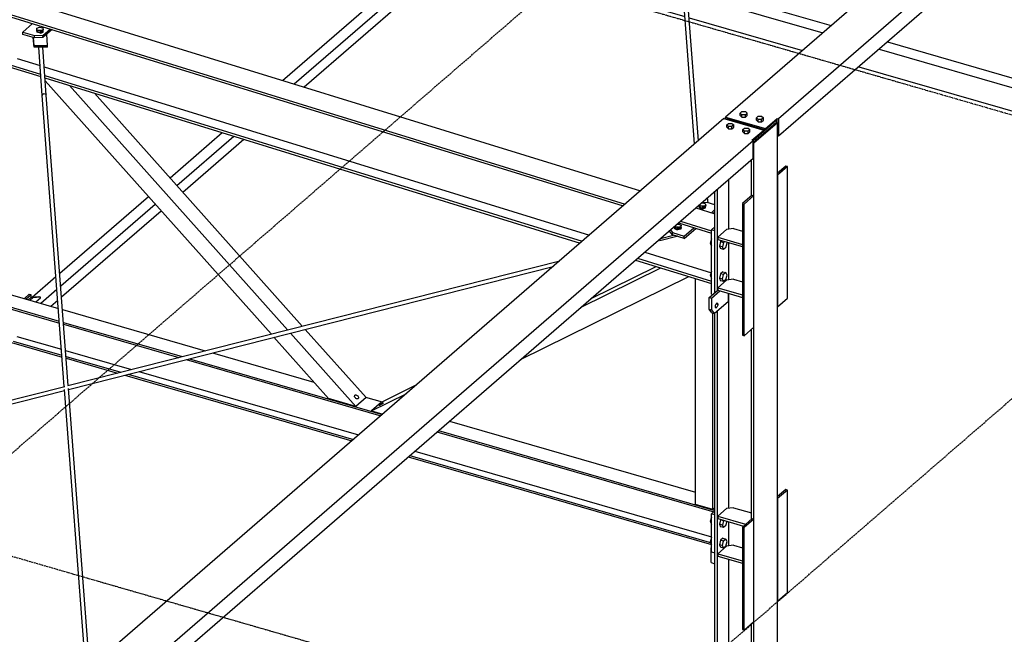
# Model space of a CAD drawing. Header units: millimetres. Extents: x -288865 to 11255, y 102926 to 380857.
# Tile 52 of 142: x -153778 to -151538, y 232884 to 234282. Entities that reach past the tile are written whole.
import ezdxf

# ---------------------------------------------------------------- set-up
doc = ezdxf.new("R2010")
doc.units = ezdxf.units.MM
doc.header["$MEASUREMENT"] = 0
doc.linetypes.add('DXK_LINE_DOT3', pattern=[5.9187, 2.979, -0.9799, 0.9799, -0.9799])
doc.layers.add('TS_INNE_OBIEKTY', color=7, linetype='Continuous')
doc.layers.add('TS_LINIE_WIDOCZNE', color=7, linetype='Continuous')

# ---------------------------------------------------------------- blocks, each defined once
blk = doc.blocks.new('Part-68308383-1354 - 1330')
at = {"layer": 'TS_LINIE_WIDOCZNE', "color": 1, "linetype": 'Continuous'}
for p, q in [((12607.6, 7714.6), (12608.6, 7715.5)), ((12607.6, 7681.3), (12607.6, 7714.6)), ((12607.6, 7714.6), (12608.6, 7714.4)), ((12607.6, 7681.3), (12616.6, 7678.7))]:
    blk.add_line(p, q, dxfattribs=at)
blk = doc.blocks.new('Part-68308383-1357 - 1330')
at = {"layer": 'TS_LINIE_WIDOCZNE', "color": 1, "linetype": 'Continuous'}
for p, q in [((12705.2, 8636.2), (12759, 8682.8)), ((12759, 8682.8), (12756.8, 8683.5)), ((12759, 5369.3), (12759, 8682.8)), ((12703.3, 8636.8), (12705.2, 8636.2)), ((12705.2, 5322.7), (12705.2, 8636.2)), ((12699.5, 8516), (12699.5, 8598)), ((12648.1, 8439.6), (12648.1, 8553.5)), ((12616.6, 8295.7), (12616.6, 8526.2)), ((12622.3, 8300.7), (12622.3, 8531.1)), ((12648.1, 8324.3), (12648.1, 8408.9)), ((12648.1, 7804.7), (12648.1, 8293.6)), ((12616.6, 5593.5), (12616.6, 8249.6)), ((12622.3, 5598.4), (12622.3, 8254.5)), ((12699.5, 7779.9), (12699.5, 8211.6)), ((12648.1, 7719.4), (12648.1, 7774)), ((12648.1, 5620.8), (12648.1, 7688.7)), ((12699.5, 7047.1), (12699.5, 7542.1))]:
    blk.add_line(p, q, dxfattribs=at)
blk = doc.blocks.new('Part-68308383-1738 - 1330')
at = {"layer": 'TS_LINIE_WIDOCZNE', "color": 1, "linetype": 'Continuous'}
for p, q in [((11144.3, 8083.9), (12263.6, 8368.1)), ((11146.1, 8075.1), (12248.5, 8355)), ((9801.7, 7743), (11137.8, 8082.2)), ((9806, 7734.8), (11137, 8072.8))]:
    blk.add_line(p, q, dxfattribs=at)
blk = doc.blocks.new('Part-68308383-1790 - 1330')
at = {"layer": 'TS_LINIE_WIDOCZNE', "color": 1, "linetype": 'Continuous'}
for p, q in [((10537.7, 8428.5), (11122.8, 8259.6)), ((10509.5, 8404.1), (11125.3, 8226.3)), ((10513.1, 8407.2), (11125, 8230.6)), ((11132.2, 8256.9), (11456.7, 8163.2)), ((11134.4, 8227.8), (11404.3, 8149.9)), ((11134.7, 8223.6), (11396.6, 8148)), ((11016.1, 8182.1), (11131.2, 8148.8)), ((11019.7, 8185.2), (11130.9, 8153.1)), ((11028.5, 8195.9), (11129.8, 8166.7)), ((11139.3, 8163.9), (11289.1, 8120.7)), ((11473.8, 8158.3), (11704.3, 8091.8)), ((11140.3, 8150.4), (11264.7, 8114.5)), ((11140.6, 8146.1), (11257, 8112.5)), ((11413.7, 8143), (11856.2, 8015.3)), ((11421.4, 8145), (11859.8, 8018.4)), ((11281.8, 8109.6), (11794.2, 7961.6)), ((11306.2, 8115.7), (11805.7, 7971.6)), ((11274.1, 8107.6), (11790.6, 7958.5)), ((11821.8, 8057.8), (11859.4, 8047)), ((12012.3, 8002.8), (12572, 7841.3)), ((11984.1, 7978.4), (12613.8, 7796.6)), ((11987.7, 7981.5), (12616.6, 7800)), ((11933.6, 7934.6), (12608.6, 7739.8)), ((11918.5, 7921.6), (12608.6, 7722.3)), ((11922.1, 7924.7), (12608.6, 7726.5))]:
    blk.add_line(p, q, dxfattribs=at)
blk = doc.blocks.new('Part-68308383-1399 - 1330')
at = {"layer": 'TS_LINIE_WIDOCZNE', "color": 1, "linetype": 'Continuous'}
for p, q in [((12603.4, 8284.3), (12622.9, 8301.2)), ((12608.7, 8282.8), (12628, 8299.4)), ((12647.2, 8276.1), (12647.2, 8293.9)), ((12603.4, 8257.7), (12603.4, 8284.3)), ((12603.4, 8284.3), (12608.7, 8282.8)), ((12608.7, 8282.8), (12608.7, 8256.1)), ((12614.5, 8247.8), (12647.2, 8276.1)), ((12617.6, 8264), (12617.7, 8265.6)), ((12617.7, 8265.6), (12618.1, 8267.2)), ((12618.1, 8267.2), (12618.7, 8268.7)), ((12618.7, 8268.7), (12619.4, 8270.1)), ((12619.3, 8269.7), (12623, 8268.7)), ((12619.4, 8270.1), (12620.3, 8271)), ((12620.3, 8271), (12621.1, 8271.5)), ((12621.1, 8271.5), (12621.9, 8271.5)), ((12621.9, 8271.5), (12622.5, 8271)), ((12622.5, 8271), (12622.8, 8270)), ((12622.8, 8267.1), (12622.5, 8265.5)), ((12622.8, 8270), (12623, 8268.7)), ((12623, 8268.7), (12622.8, 8267.1)), ((12609.2, 8249.3), (12603.4, 8257.7)), ((12603.4, 8257.7), (12608.7, 8256.1)), ((12608.7, 8256.1), (12614.5, 8247.8)), ((12609.2, 8249.3), (12614.5, 8247.8)), ((12617.7, 8262.7), (12617.6, 8264)), ((12618.1, 8261.7), (12617.7, 8262.7)), ((12617.8, 8262.4), (12620.3, 8261.7)), ((12618.7, 8261.2), (12618.1, 8261.7)), ((12619.4, 8261.2), (12618.7, 8261.2)), ((12620.3, 8261.7), (12619.4, 8261.2)), ((12621.1, 8262.6), (12620.3, 8261.7)), ((12621.9, 8263.9), (12621.1, 8262.6)), ((12622.5, 8265.5), (12621.9, 8263.9))]:
    blk.add_line(p, q, dxfattribs=at)
blk = doc.blocks.new('Bolt-68308383-2438 - 1330')
at = {"layer": 'TS_INNE_OBIEKTY', "color": 1, "linetype": 'Continuous'}
for p, q in [((12608.5, 8417.7), (12605.9, 8407.4)), ((12605.9, 8407.4), (12608.6, 8406.6)), ((12605.9, 8407.4), (12608.5, 8401.7)), ((12608.5, 8417.7), (12608.6, 8417.7)), ((12608.6, 8417.7), (12608.5, 8417.7)), ((12608.5, 8401.7), (12608.6, 8401.7)), ((12629.2, 8411.7), (12626.5, 8401.4)), ((12633.6, 8399.4), (12626.5, 8401.4)), ((12626.5, 8401.4), (12629.2, 8395.7)), ((12631.5, 8413.7), (12629.2, 8411.7)), ((12629.2, 8411.7), (12636.2, 8409.7)), ((12636.2, 8409.7), (12633.6, 8399.4)), ((12638.5, 8411.6), (12636.2, 8409.7)), ((12641.6, 8398.3), (12644.2, 8408.6)), ((12644.2, 8408.6), (12643.5, 8410.2)), ((12636.2, 8393.7), (12629.2, 8395.7)), ((12636.2, 8393.7), (12633.6, 8399.4)), ((12641.6, 8398.3), (12636.2, 8393.7)), ((12608.5, 8344.4), (12605.9, 8334.1)), ((12605.9, 8334.1), (12608.6, 8333.3)), ((12605.9, 8334.1), (12608.5, 8328.4)), ((12608.6, 8344.5), (12608.5, 8344.4)), ((12608.5, 8344.4), (12608.6, 8344.4)), ((12629.2, 8338.4), (12626.5, 8328.1)), ((12634.5, 8343), (12629.2, 8338.4)), ((12636.2, 8336.4), (12629.2, 8338.4)), ((12633.6, 8326.1), (12636.2, 8336.4)), ((12634.5, 8343), (12641.6, 8341)), ((12641.6, 8341), (12636.2, 8336.4)), ((12644.2, 8335.3), (12641.6, 8341)), ((12641.6, 8325), (12644.2, 8335.3)), ((12608.5, 8328.4), (12608.6, 8328.4)), ((12633.6, 8326.1), (12626.5, 8328.1)), ((12626.5, 8328.1), (12629.2, 8322.4)), ((12636.2, 8320.4), (12629.2, 8322.4)), ((12636.2, 8320.4), (12633.6, 8326.1)), ((12641.6, 8325), (12636.2, 8320.4))]:
    blk.add_line(p, q, dxfattribs=at)
blk = doc.blocks.new('Part-68308383-1537 - 1330')
at = {"layer": 'TS_LINIE_WIDOCZNE', "color": 1, "linetype": 'Continuous'}
for p, q in [((12511, 8432.5), (12511, 8432.4)), ((12511, 8432.4), (12511.1, 8432.3))]:
    blk.add_line(p, q, dxfattribs=at)
blk = doc.blocks.new('Part-68308383-1492 - 1330')
at = {"layer": 'TS_LINIE_WIDOCZNE', "color": 1, "linetype": 'Continuous'}
for p, q in [((12647, 8688.5), (12648.6, 8689.9)), ((12703.3, 8641.1), (12756.8, 8687.5)), ((12703.3, 8637.1), (12756.8, 8683.5)), ((12756.8, 8687.5), (12756.4, 8687.6)), ((12756.8, 8683.5), (12756.8, 8687.5))]:
    blk.add_line(p, q, dxfattribs=at)
blk = doc.blocks.new('Part-68308383-1503 - 1330')
at = {"layer": 'TS_LINIE_WIDOCZNE', "color": 1, "linetype": 'Continuous'}
for p, q in [((12777.4, 7847.3), (12759, 7831.4)), ((12781.4, 7846.1), (12759, 7826.8)), ((12781.4, 7846.1), (12777.4, 7847.3)), ((12781.4, 7613), (12781.4, 7846.1)), ((12759, 7826.8), (12759, 7593.6)), ((12759, 7593.6), (12781.4, 7613))]:
    blk.add_line(p, q, dxfattribs=at)
blk = doc.blocks.new('Part-68308383-1504 - 1330')
at = {"layer": 'TS_LINIE_WIDOCZNE', "color": 1, "linetype": 'Continuous'}
for p, q in [((12777.4, 8583.4), (12759, 8567.5)), ((12781.4, 8582.3), (12759, 8562.9)), ((12781.4, 8582.3), (12777.4, 8583.4)), ((12781.4, 8282.5), (12781.4, 8582.3)), ((12759, 8562.9), (12759, 8263.2)), ((12759, 8263.2), (12781.4, 8282.5))]:
    blk.add_line(p, q, dxfattribs=at)
blk = doc.blocks.new('Part-68308383-1508 - 1330')
at = {"layer": 'TS_LINIE_WIDOCZNE', "color": 1, "linetype": 'Continuous'}
for p, q in [((12701.2, 7781.3), (12678.9, 7762)), ((12705.2, 7780.2), (12682.9, 7760.9)), ((12701.2, 7781.3), (12705.2, 7780.2)), ((12705.2, 7547), (12705.2, 7780.2)), ((12678.9, 7762), (12678.9, 7528.9)), ((12678.9, 7762), (12682.9, 7760.9)), ((12682.9, 7527.7), (12682.9, 7760.9)), ((12678.9, 7528.9), (12682.9, 7527.7)), ((12682.9, 7527.7), (12705.2, 7547))]:
    blk.add_line(p, q, dxfattribs=at)
blk = doc.blocks.new('Part-68308383-1509 - 1330')
at = {"layer": 'TS_LINIE_WIDOCZNE', "color": 1, "linetype": 'Continuous'}
for p, q in [((12701.2, 8517.5), (12678.9, 8498.1)), ((12705.2, 8516.3), (12682.9, 8497)), ((12701.2, 8517.5), (12705.2, 8516.3)), ((12705.2, 8216.5), (12705.2, 8516.3)), ((12678.9, 8498.1), (12678.9, 8198.4)), ((12678.9, 8498.1), (12682.9, 8497)), ((12682.9, 8197.2), (12682.9, 8497)), ((12678.9, 8198.4), (12682.9, 8197.2)), ((12682.9, 8197.2), (12705.2, 8216.5))]:
    blk.add_line(p, q, dxfattribs=at)
blk = doc.blocks.new('Part-68308383-1538 - 1330')
at = {"layer": 'TS_LINIE_WIDOCZNE', "color": 1, "linetype": 'Continuous'}
for p, q in [((11085.8, 8744.3), (11078.2, 8853.7)), ((11095, 8744.7), (11087.5, 8853.7)), ((11087.1, 8747.1), (11085.8, 8744.3)), ((11085.8, 8744.3), (11085.8, 8744.1))]:
    blk.add_line(p, q, dxfattribs=at)
blk = doc.blocks.new('Part-68308383-2323 - 1330')
at = {"layer": 'TS_LINIE_WIDOCZNE', "color": 1, "linetype": 'Continuous'}
for p, q in [((15486.9, 11159.6), (12640.8, 8694.8)), ((14087.9, 9840.3), (12761, 8691.2)), ((14087.9, 9800.3), (12761, 8651.2)), ((12640.8, 8690.3), (12640.8, 8694.8)), ((12640.8, 8694.8), (12731.4, 8668.6)), ((12643.4, 8689.6), (12643.4, 8691.3)), ((12643.4, 8691.3), (12731.4, 8666)), ((12731.4, 8668.6), (12758.3, 8691.9)), ((12758.3, 8683.1), (12758.3, 8691.9)), ((12758.3, 8691.9), (12761, 8691.2)), ((12761, 8691.2), (12761, 8651.2)), ((12731.4, 8666), (12758.3, 8689.3)), ((12731.4, 8666), (12731.4, 8668.6)), ((12761, 8651.2), (12759, 8651.8))]:
    blk.add_line(p, q, dxfattribs=at)
blk = doc.blocks.new('Part-68308383-1724 - 1330')
at = {"layer": 'TS_LINIE_WIDOCZNE', "color": 1, "linetype": 'Continuous'}
for p, q in [((12472.3, 9945.8), (12472.4, 9945.9)), ((12472.4, 9945.9), (12475.6, 9947.2)), ((12475.6, 9947.2), (12478.9, 9946.1)), ((12478.9, 9946.1), (12480.3, 9943.3)), ((12521.2, 9280.3), (12471.1, 9942.9)), ((12530.3, 9282.6), (12480.3, 9943.3)), ((12578.8, 8641.1), (12530.8, 9275.5)), ((12570.1, 8633.6), (12521.7, 9273))]:
    blk.add_line(p, q, dxfattribs=at)
blk = doc.blocks.new('Part-68308383-1737 - 1330')
at = {"layer": 'TS_LINIE_WIDOCZNE', "color": 1, "linetype": 'Continuous'}
for p, q in [((11085.8, 8744.3), (11087.1, 8747.1)), ((11136.3, 8081.9), (11085.8, 8744.3)), ((11087.1, 8747.1), (11090.4, 8748.4)), ((11090.4, 8748.4), (11093.7, 8747.3)), ((11093.7, 8747.3), (11095.1, 8744.6)), ((11145.4, 8084.2), (11095.1, 8744.6)), ((11185.6, 7434.6), (11136.8, 8074.7)), ((11194.3, 7442.1), (11145.9, 8077.2))]:
    blk.add_line(p, q, dxfattribs=at)
blk = doc.blocks.new('Bolt-68308383-2423 - 1330')
at = {"layer": 'TS_INNE_OBIEKTY', "color": 1, "linetype": 'Continuous'}
for p, q in [((11073.5, 8891.7), (11073.6, 8897)), ((11073.6, 8897), (11080, 8899.3)), ((11074.6, 8892.9), (11073.6, 8897)), ((11074.5, 8887.7), (11074.6, 8892.9)), ((11081.9, 8891.2), (11074.6, 8892.9)), ((11080, 8899.3), (11087.4, 8897.6)), ((11088.3, 8893.6), (11081.9, 8891.2)), ((11087.4, 8897.6), (11088.3, 8893.6)), ((11088.2, 8888.3), (11088.3, 8893.6)), ((11074.5, 8887.7), (11073.5, 8891.7)), ((11081.8, 8886), (11074.5, 8887.7)), ((11081.8, 8886), (11081.9, 8891.2)), ((11081.8, 8886), (11088.2, 8888.3))]:
    blk.add_line(p, q, dxfattribs=at)
blk = doc.blocks.new('Part-68308383-2101 - 1330')
at = {"layer": 'TS_LINIE_WIDOCZNE', "color": 1, "linetype": 'Continuous'}
for p, q in [((11054.4, 8279.4), (11060.7, 8284.8)), ((11064.7, 8283.7), (11058.4, 8278.2)), ((11060.7, 8284.8), (11078.1, 8286.5)), ((11060.7, 8284.8), (11064.7, 8283.7)), ((11082, 8285.4), (11064.7, 8283.7)), ((11078.1, 8286.5), (11082, 8285.4)), ((11082, 8283.7), (11082, 8285.4))]:
    blk.add_line(p, q, dxfattribs=at)
blk = doc.blocks.new('Part-68308383-2230 - 1330')
at = {"layer": 'TS_LINIE_WIDOCZNE', "color": 1, "linetype": 'Continuous'}
for p, q in [((12572, 7813.7), (12572, 8327.4)), ((12612, 7802.2), (12612, 8248.5)), ((12612, 7802.2), (12572, 7813.7)), ((12616.6, 7806.2), (12612, 7802.2))]:
    blk.add_line(p, q, dxfattribs=at)
blk = doc.blocks.new('Part-68308383-2214 - 1330')
at = {"layer": 'TS_LINIE_WIDOCZNE', "color": 1, "linetype": 'Continuous'}
for p, q in [((12608.6, 8438.3), (12616.6, 8445.2)), ((12608.6, 8291.7), (12608.6, 8438.3)), ((12616.6, 8436), (12608.6, 8438.3)), ((12616.6, 8295.7), (12616.6, 8436)), ((12608.6, 8291.7), (12611.1, 8291))]:
    blk.add_line(p, q, dxfattribs=at)
blk = doc.blocks.new('Part-68308383-1857 - 1330')
at = {"layer": 'TS_LINIE_WIDOCZNE', "color": 1, "linetype": 'Continuous'}
for p, q in [((12490.9, 8414.4), (12529.6, 8424.1)), ((12492.6, 8418.8), (12522.5, 8426.3)), ((12490.9, 8414.4), (12489.4, 8416)), ((12491, 8417.4), (12490.9, 8414.4))]:
    blk.add_line(p, q, dxfattribs=at)
blk = doc.blocks.new('Part-68308383-1859 - 1330')
at = {"layer": 'TS_LINIE_WIDOCZNE', "color": 1, "linetype": 'Continuous'}
blk.add_line((12600.9, 8499.9), (12599.9, 8511.7), dxfattribs=at)
blk = doc.blocks.new('Part-68308383-1862 - 1330')
at = {"layer": 'TS_LINIE_WIDOCZNE', "color": 1, "linetype": 'Continuous'}
for p, q in [((12528.3, 8444.4), (12529.7, 8444.8)), ((12529.7, 8444.8), (12531.3, 8445)), ((12531.3, 8445), (12533, 8445)), ((12533, 8445), (12534.6, 8444.6)), ((12520, 8427.1), (12512.6, 8436.1)), ((12515.2, 8438.3), (12520.1, 8432.4)), ((12520, 8427.1), (12520.1, 8432.4)), ((12546.7, 8418.9), (12520, 8427.1)), ((12520.1, 8432.4), (12546.8, 8424.2)), ((12526.5, 8442.1), (12526.6, 8443)), ((12527, 8441.3), (12526.5, 8442.1)), ((12526.6, 8443), (12527.2, 8443.8)), ((12527.9, 8440.5), (12527, 8441.3)), ((12527.2, 8443.8), (12528.3, 8444.4)), ((12527.2, 8441.1), (12527.2, 8443.8)), ((12529.2, 8440), (12527.9, 8440.5)), ((12530.8, 8439.7), (12529.2, 8440)), ((12531.2, 8439.7), (12530.6, 8439.7)), ((12532.4, 8439.6), (12530.8, 8439.7)), ((12532.9, 8439.7), (12531.2, 8439.7)), ((12534.1, 8439.8), (12532.4, 8439.6)), ((12533, 8439.7), (12532.9, 8439.7)), ((12535.5, 8440.2), (12534.1, 8439.8)), ((12534.5, 8439.9), (12534.6, 8444.6)), ((12534.6, 8444.6), (12535.9, 8444.1)), ((12536.5, 8440.9), (12535.5, 8440.2)), ((12535.9, 8444.1), (12536.8, 8443.4)), ((12537.1, 8441.7), (12536.5, 8440.9)), ((12536.8, 8443.4), (12537.2, 8442.5)), ((12537.2, 8442.5), (12537.1, 8441.7)), ((12546.7, 8418.9), (12573.1, 8441.7)), ((12546.7, 8418.9), (12546.8, 8424.2)), ((12546.8, 8424.2), (12568.6, 8443.1))]:
    blk.add_line(p, q, dxfattribs=at)
blk = doc.blocks.new('Part-68308383-1864 - 1330')
at = {"layer": 'TS_LINIE_WIDOCZNE', "color": 1, "linetype": 'Continuous'}
for p, q in [((12582.2, 8490.3), (12582.3, 8491.2)), ((12582.6, 8489.5), (12582.2, 8490.3)), ((12582.3, 8491.2), (12582.9, 8492)), ((12582.8, 8489.3), (12582.9, 8492)), ((12582.9, 8492), (12583.9, 8492.6)), ((12583.9, 8492.6), (12585.3, 8493)), ((12585.3, 8493), (12587, 8493.2)), ((12599, 8500.5), (12586.3, 8500)), ((12587, 8493.2), (12588.7, 8493.2)), ((12588.7, 8493.2), (12590.2, 8492.8)), ((12590.1, 8488.1), (12590.2, 8492.8)), ((12590.2, 8492.8), (12591.5, 8492.3)), ((12591.5, 8492.3), (12592.5, 8491.6)), ((12592.8, 8489.9), (12592.2, 8489.1)), ((12592.5, 8491.6), (12592.9, 8490.7)), ((12592.9, 8490.7), (12592.8, 8489.9)), ((12616.6, 8495.1), (12599, 8500.5)), ((12583.5, 8488.7), (12582.6, 8489.5)), ((12584.8, 8488.2), (12583.5, 8488.7)), ((12586.4, 8487.8), (12584.8, 8488.2)), ((12586.9, 8487.9), (12586.3, 8487.9)), ((12588.1, 8487.8), (12586.4, 8487.8)), ((12588.5, 8487.9), (12586.9, 8487.9)), ((12589.7, 8488), (12588.1, 8487.8)), ((12588.7, 8487.8), (12588.5, 8487.9)), ((12591.1, 8488.4), (12589.7, 8488)), ((12592.2, 8489.1), (12591.1, 8488.4)), ((12608.3, 8477.3), (12616.6, 8484.5)), ((12612.7, 8475.9), (12616.6, 8479.3))]:
    blk.add_line(p, q, dxfattribs=at)
blk = doc.blocks.new('Part-68308383-1865 - 1330')
at = {"layer": 'TS_LINIE_WIDOCZNE', "color": 1, "linetype": 'Continuous'}
for p, q in [((11067.6, 8853.6), (11065.8, 8875.8)), ((11067.7, 8857.6), (11066.2, 8875.7)), ((11098.4, 8857.8), (11096.3, 8883.2)), ((11067.6, 8853.6), (11067.7, 8857.6)), ((11098.4, 8853.8), (11067.6, 8853.6)), ((11067.7, 8857.6), (11098.4, 8857.8)), ((11098.4, 8853.8), (11098.4, 8857.8))]:
    blk.add_line(p, q, dxfattribs=at)
blk = doc.blocks.new('Part-68308383-1866 - 1330')
at = {"layer": 'TS_LINIE_WIDOCZNE', "color": 1, "linetype": 'Continuous'}
for p, q in [((11042.2, 8888.4), (11064.2, 8907.5)), ((11078.1, 8892.7), (11079.8, 8892.9)), ((11079.8, 8892.9), (11081.5, 8892.8)), ((11081.5, 8892.8), (11083, 8892.5)), ((11108.6, 8893.8), (11087.8, 8875.8)), ((11087.9, 8881.1), (11104.1, 8895.2)), ((11042.1, 8883.1), (11042.2, 8888.4)), ((11068.7, 8874.9), (11042.1, 8883.1)), ((11042.2, 8888.4), (11068.8, 8880.2)), ((11068.7, 8874.9), (11068.8, 8880.2)), ((11087.8, 8875.8), (11068.7, 8874.9)), ((11068.8, 8880.2), (11087.9, 8881.1)), ((11075, 8889.9), (11075.1, 8890.7)), ((11075.4, 8889.1), (11075, 8889.9)), ((11075.1, 8890.7), (11075.7, 8891.5)), ((11076.3, 8888.3), (11075.4, 8889.1)), ((11075.6, 8888.9), (11075.7, 8891.5)), ((11075.7, 8891.5), (11076.7, 8892.2)), ((11077.6, 8887.8), (11076.3, 8888.3)), ((11076.7, 8892.2), (11078.1, 8892.7)), ((11079.2, 8887.4), (11077.6, 8887.8)), ((11080.9, 8887.4), (11079.2, 8887.4)), ((11082.5, 8887.6), (11080.9, 8887.4)), ((11084, 8888), (11082.5, 8887.6)), ((11082.9, 8887.7), (11083, 8892.5)), ((11083, 8892.5), (11084.4, 8891.9)), ((11085, 8888.7), (11084, 8888)), ((11084.4, 8891.9), (11085.3, 8891.2)), ((11085.6, 8889.5), (11085, 8888.7)), ((11085.3, 8891.2), (11085.7, 8890.3)), ((11085.7, 8890.3), (11085.6, 8889.5)), ((11087.8, 8875.8), (11087.9, 8881.1))]:
    blk.add_line(p, q, dxfattribs=at)
blk = doc.blocks.new('Part-68308383-2103 - 1330')
at = {"layer": 'TS_LINIE_WIDOCZNE', "color": 1, "linetype": 'Continuous'}
for p, q in [((11045.4, 8282), (11056.7, 8291.8)), ((11060.7, 8290.7), (11049.4, 8280.8)), ((11056.7, 8291.8), (11060.7, 8290.7)), ((11060.7, 8284.8), (11060.7, 8290.7))]:
    blk.add_line(p, q, dxfattribs=at)
blk = doc.blocks.new('Part-68308383-2215 - 1330')
at = {"layer": 'TS_LINIE_WIDOCZNE', "color": 1, "linetype": 'Continuous'}
for p, q in [((12608.6, 7792.1), (12616.6, 7799)), ((12608.6, 7705.5), (12608.6, 7792.1)), ((12616.6, 7789.8), (12608.6, 7792.1)), ((12616.6, 7703.2), (12616.6, 7789.8)), ((12608.6, 7705.5), (12616.6, 7703.2))]:
    blk.add_line(p, q, dxfattribs=at)
blk = doc.blocks.new('Part-68308383-2227 - 1330')
at = {"layer": 'TS_LINIE_WIDOCZNE', "color": 1, "linetype": 'Continuous'}
for p, q in [((11606.6, 8201.3), (11092.7, 8777.4)), ((11644.4, 8210.9), (11148.5, 8766.8)), ((11677.7, 8219.4), (11205, 8749.4)), ((11799.8, 8036.7), (11651.1, 8203.3)), ((11822.9, 8056.6), (11684.5, 8211.8)), ((11737.3, 8054.7), (11613.3, 8193.7)), ((11799.8, 8036.7), (11737.3, 8054.7)), ((11822.9, 8056.6), (11799.8, 8036.7))]:
    blk.add_line(p, q, dxfattribs=at)
blk = doc.blocks.new('Part-68308383-3068 - 1330')
at = {"layer": 'TS_LINIE_WIDOCZNE', "color": 1, "linetype": 'Continuous'}
for p, q in [((12643, 7804), (12622.9, 7786.6)), ((12658.8, 7806.1), (12643, 7804)), ((12658.8, 7806.1), (12699.5, 7794.4)), ((12622.9, 7786.6), (12686.2, 7768.3)), ((12622.9, 7786.6), (12622.9, 7781.3)), ((12622.9, 7781.3), (12681.6, 7764.3))]:
    blk.add_line(p, q, dxfattribs=at)
blk = doc.blocks.new('Part-68308383-2208 - 1330')
at = {"layer": 'TS_LINIE_WIDOCZNE', "color": 1, "linetype": 'Continuous'}
for p, q in [((9505.8, 9435), (12447.1, 8527.1)), ((10949.1, 8948.3), (12412.1, 8496.7)), ((10970.9, 8936.3), (12407.6, 8492.8)), ((11028.9, 8828.5), (11081.1, 8812.3)), ((11011.1, 8809.3), (11082.8, 8787.1)), ((11015.4, 8813.3), (11082.5, 8792.6)), ((11090.5, 8809.4), (12331, 8426.5)), ((11091.9, 8789.7), (12314.6, 8412.3)), ((11092.3, 8784.2), (12310, 8408.3)), ((12572.8, 8488.3), (12616.6, 8474.7)), ((12533.3, 8454), (12608.6, 8430.8)), ((12537.8, 8457.9), (12608.6, 8436.1)), ((12456.7, 8387.7), (12608.6, 8340.8)), ((12435.7, 8369.5), (12608.6, 8316.2)), ((12440.3, 8373.5), (12608.6, 8321.5))]:
    blk.add_line(p, q, dxfattribs=at)
blk = doc.blocks.new('Part-68308383-2226 - 1330')
at = {"layer": 'TS_LINIE_WIDOCZNE', "color": 1, "linetype": 'Continuous'}
for p, q in [((12310.6, 8261.2), (12493.7, 8351.6)), ((12333.7, 8281.2), (12483, 8354.9)), ((12174.3, 8143.1), (12557, 8332.1)), ((11835.2, 8026.4), (11913.9, 8065.3)), ((11858.3, 8046.4), (11937, 8085.3)), ((11858.3, 8046.4), (11835.2, 8026.4)), ((11835.2, 8026.4), (11860.6, 8019.1))]:
    blk.add_line(p, q, dxfattribs=at)
blk = doc.blocks.new('Part-68308383-2328 - 1330')
at = {"layer": 'TS_LINIE_WIDOCZNE', "color": 1, "linetype": 'Continuous'}
for p, q in [((12636.9, 8691.4), (9525.4, 5996.8)), ((12636.9, 8691.4), (12727.5, 8665.3)), ((12700.6, 8642), (12727.5, 8665.3)), ((12702.9, 8641.3), (12727.5, 8662.6)), ((12727.5, 8665.3), (12727.5, 8662.6)), ((11376.4, 7492.1), (12703.3, 8641.2)), ((12703.3, 8641.2), (12700.6, 8642)), ((12703.3, 8601.2), (12703.3, 8641.2)), ((11376.4, 7452.1), (12703.3, 8601.2))]:
    blk.add_line(p, q, dxfattribs=at)
blk = doc.blocks.new('Part-68308383-2336 - 1330')
at = {"layer": 'TS_LINIE_WIDOCZNE', "color": 1, "linetype": 'Continuous'}
for p, q in [((12084.8, 9169.8), (12376.6, 9422.5)), ((12135, 9182.5), (12403.2, 9414.8)), ((12391.9, 9418.1), (12376.5, 9404.7)), ((12376.6, 9422.5), (12380.9, 9421.2)), ((12403.2, 9414.8), (12391.9, 9418.1)), ((12403.2, 9388.1), (12403.2, 9414.8)), ((12178.5, 9193.5), (12403.2, 9388.1)), ((12376.5, 9404.7), (12372.5, 9405.9)), ((11659, 8770.3), (12119.9, 9169.4)), ((11681.7, 8763.3), (12163.4, 9180.4)), ((11632.9, 8778.4), (12069.7, 9156.7)), ((11376.9, 8556.7), (11495.8, 8659.7)), ((11392.4, 8539.3), (11521.9, 8651.6)), ((11405.8, 8524.3), (11544.6, 8644.6)), ((11125.9, 8339.4), (11327.6, 8514.1)), ((11128.1, 8310.5), (11343.1, 8496.7)), ((11130, 8285.5), (11356.5, 8481.7)), ((11063.2, 8285.1), (11117.3, 8331.9)), ((11082.7, 8271.2), (11119.5, 8303)), ((11071.4, 8274.5), (11082, 8283.7)), ((11105.8, 8264.5), (11121.4, 8278))]:
    blk.add_line(p, q, dxfattribs=at)
blk = doc.blocks.new('Bolt-68308383-2419 - 1330')
at = {"layer": 'TS_INNE_OBIEKTY', "color": 1, "linetype": 'Continuous'}
for p, q in [((12524.9, 8440.7), (12525, 8446)), ((12525, 8446), (12525.2, 8447)), ((12531.4, 8443.4), (12525, 8446)), ((12529.5, 8450.7), (12533.3, 8451.5)), ((12538.7, 8444.9), (12531.4, 8443.4)), ((12533.3, 8451.5), (12539.7, 8448.9)), ((12538.6, 8439.7), (12538.7, 8444.9)), ((12539.7, 8448.9), (12538.7, 8444.9)), ((12539.6, 8443.7), (12539.7, 8448.9)), ((12524.9, 8440.7), (12531.2, 8438.2)), ((12531, 8423.7), (12530.5, 8423.9)), ((12531, 8423.7), (12531, 8423.7)), ((12531, 8423.7), (12531, 8423.7)), ((12531.2, 8438.2), (12531.4, 8443.4)), ((12538.6, 8439.7), (12531.2, 8438.2)), ((12539.6, 8443.7), (12538.6, 8439.7))]:
    blk.add_line(p, q, dxfattribs=at)
blk = doc.blocks.new('Bolt-68308383-2421 - 1330')
at = {"layer": 'TS_INNE_OBIEKTY', "color": 1, "linetype": 'Continuous'}
for p, q in [((12580.6, 8492.1), (12580.7, 8495.1)), ((12580.6, 8492.1), (12581.6, 8488)), ((12581.7, 8493.3), (12581.2, 8495.5)), ((12581.6, 8488), (12581.7, 8493.3)), ((12589, 8491.6), (12581.7, 8493.3)), ((12585.2, 8499), (12587.1, 8499.7)), ((12587.1, 8499.7), (12594.5, 8498)), ((12588.9, 8486.3), (12589, 8491.6)), ((12595.4, 8493.9), (12589, 8491.6)), ((12594.5, 8498), (12595.4, 8493.9)), ((12595.3, 8488.7), (12595.4, 8493.9)), ((12581.6, 8488), (12588.9, 8486.3)), ((12588.9, 8486.3), (12595.3, 8488.7))]:
    blk.add_line(p, q, dxfattribs=at)
blk = doc.blocks.new('Bolt-68308383-2439 - 1330')
at = {"layer": 'TS_INNE_OBIEKTY', "color": 1, "linetype": 'Continuous'}
for p, q in [((12608.5, 7784.8), (12605.9, 7774.5)), ((12605.9, 7774.5), (12608.6, 7773.7)), ((12605.9, 7774.5), (12608.5, 7768.8)), ((12608.6, 7784.9), (12608.5, 7784.8)), ((12608.5, 7784.8), (12608.6, 7784.8)), ((12629.2, 7778.8), (12626.5, 7768.5)), ((12629.8, 7779.3), (12629.2, 7778.8)), ((12629.2, 7778.8), (12636.2, 7776.8)), ((12636.2, 7776.8), (12633.6, 7766.5)), ((12636.8, 7777.3), (12636.2, 7776.8)), ((12641.6, 7765.4), (12644.1, 7775.2)), ((12608.5, 7768.8), (12608.6, 7768.8)), ((12633.6, 7766.5), (12626.5, 7768.5)), ((12626.5, 7768.5), (12629.2, 7762.8)), ((12636.2, 7760.8), (12629.2, 7762.8)), ((12636.2, 7760.8), (12633.6, 7766.5)), ((12641.6, 7765.4), (12636.2, 7760.8)), ((12608.5, 7738.2), (12605.9, 7727.9)), ((12608.5, 7738.2), (12608.6, 7738.1)), ((12608.6, 7738.2), (12608.5, 7738.2)), ((12629.2, 7732.2), (12626.5, 7721.9)), ((12634.5, 7736.8), (12629.2, 7732.2)), ((12636.2, 7730.2), (12629.2, 7732.2)), ((12633.6, 7719.9), (12636.2, 7730.2)), ((12634.5, 7736.8), (12641.6, 7734.8)), ((12641.6, 7734.8), (12636.2, 7730.2)), ((12644.2, 7729.1), (12641.6, 7734.8)), ((12641.6, 7718.8), (12644.2, 7729.1)), ((12605.9, 7727.9), (12608.6, 7727.1)), ((12605.9, 7727.9), (12608.5, 7722.2)), ((12608.5, 7722.2), (12608.6, 7722.1)), ((12633.6, 7719.9), (12626.5, 7721.9)), ((12626.5, 7721.9), (12629.2, 7716.2)), ((12636.2, 7714.2), (12629.2, 7716.2)), ((12636.2, 7714.2), (12633.6, 7719.9)), ((12641.6, 7718.8), (12636.2, 7714.2))]:
    blk.add_line(p, q, dxfattribs=at)
blk = doc.blocks.new('Bolt-68308383-2458 - 1330')
at = {"layer": 'TS_INNE_OBIEKTY', "color": 1, "linetype": 'Continuous'}
for p, q in [((12617.7, 8265.3), (12618.1, 8266.9)), ((12618.1, 8266.9), (12618.7, 8268.5)), ((12618.7, 8268.5), (12619.4, 8269.8)), ((12619.4, 8269.8), (12620.2, 8270.8)), ((12620.2, 8270.8), (12621.1, 8271.3)), ((12621.8, 8271.3), (12621.1, 8271.5)), ((12621.1, 8271.5), (12621.8, 8271.3)), ((12621.1, 8271.3), (12621.8, 8271.3)), ((12621.1, 8271.3), (12621.8, 8271.3)), ((12621.8, 8271.3), (12622.4, 8270.8)), ((12622.4, 8270.8), (12622.8, 8269.9)), ((12622.8, 8267), (12622.5, 8265.4)), ((12622.8, 8269.9), (12623, 8268.5)), ((12623, 8268.5), (12622.8, 8267)), ((12617.6, 8263.7), (12617.7, 8265.3)), ((12617.7, 8262.4), (12617.6, 8263.7)), ((12618.1, 8261.5), (12617.7, 8262.4)), ((12618.7, 8261), (12618.1, 8261.5)), ((12619.5, 8261), (12618.7, 8261)), ((12618.7, 8261), (12619.5, 8261)), ((12620.3, 8261.5), (12619.5, 8261)), ((12621.1, 8262.5), (12620.3, 8261.5)), ((12621.9, 8263.8), (12621.1, 8262.5)), ((12622.5, 8265.4), (12621.9, 8263.8))]:
    blk.add_line(p, q, dxfattribs=at)
blk = doc.blocks.new('Bolt-68308383-2637 - 1330')
at = {"layer": 'TS_INNE_OBIEKTY', "color": 1, "linetype": 'Continuous'}
for p, q in [((12643.2, 8677), (12647.2, 8680.5)), ((12643.2, 8671.8), (12643.2, 8677)), ((12647.2, 8673.6), (12643.2, 8677)), ((12643.2, 8671.8), (12647.2, 8668.3)), ((12647.2, 8680.5), (12655.2, 8680.5)), ((12647.2, 8668.3), (12647.2, 8673.6)), ((12655.2, 8673.6), (12647.2, 8673.6)), ((12655.2, 8680.5), (12659.2, 8677)), ((12659.2, 8677), (12655.2, 8673.6)), ((12655.2, 8668.3), (12655.2, 8673.6)), ((12655.2, 8668.3), (12659.2, 8671.8)), ((12659.2, 8671.8), (12659.2, 8677)), ((12679.9, 8666.5), (12683.9, 8669.9)), ((12683.9, 8669.9), (12691.9, 8669.9)), ((12691.9, 8669.9), (12695.9, 8666.5)), ((12647.2, 8668.3), (12655.2, 8668.3)), ((12679.9, 8661.2), (12679.9, 8666.5)), ((12683.9, 8663), (12679.9, 8666.5)), ((12679.9, 8661.2), (12683.9, 8657.7)), ((12683.9, 8657.7), (12683.9, 8663)), ((12691.9, 8663), (12683.9, 8663)), ((12683.9, 8657.7), (12691.9, 8657.7)), ((12695.9, 8666.5), (12691.9, 8663)), ((12691.9, 8657.7), (12691.9, 8663)), ((12691.9, 8657.7), (12695.9, 8661.2)), ((12695.9, 8661.2), (12695.9, 8666.5))]:
    blk.add_line(p, q, dxfattribs=at)
blk = doc.blocks.new('Bolt-68308383-2628 - 1330')
at = {"layer": 'TS_INNE_OBIEKTY', "color": 1, "linetype": 'Continuous'}
for p, q in [((12674, 8703.7), (12678, 8707.2)), ((12674, 8698.4), (12674, 8703.7)), ((12678, 8700.2), (12674, 8703.7)), ((12674, 8698.4), (12678, 8695)), ((12678, 8707.2), (12686, 8707.2)), ((12678, 8695), (12678, 8700.2)), ((12686, 8700.2), (12678, 8700.2)), ((12678, 8695), (12686, 8695)), ((12686, 8707.2), (12690, 8703.7)), ((12690, 8703.7), (12686, 8700.2)), ((12686, 8695), (12686, 8700.2)), ((12686, 8695), (12690, 8698.4)), ((12690, 8698.4), (12690, 8703.7)), ((12710.7, 8693.1), (12714.7, 8696.6)), ((12710.7, 8687.8), (12710.7, 8693.1)), ((12714.7, 8689.7), (12710.7, 8693.1)), ((12714.7, 8696.6), (12722.6, 8696.6)), ((12722.6, 8696.6), (12726.6, 8693.1)), ((12726.6, 8693.1), (12722.6, 8689.7)), ((12726.6, 8687.8), (12726.6, 8693.1)), ((12710.7, 8687.8), (12714.7, 8684.4)), ((12714.7, 8684.4), (12714.7, 8689.7)), ((12722.6, 8689.7), (12714.7, 8689.7)), ((12714.7, 8684.4), (12722.6, 8684.4)), ((12722.6, 8684.4), (12722.6, 8689.7)), ((12722.6, 8684.4), (12726.6, 8687.8))]:
    blk.add_line(p, q, dxfattribs=at)
blk = doc.blocks.new('GridLine-68308383-3700 - 1330')
at = {"layer": 'TS_INNE_OBIEKTY', "color": 4, "linetype": 'DXK_LINE_DOT3'}
blk.add_line((5915.6, 3511.9), (12665.9, 9357.8), dxfattribs=at)
blk = doc.blocks.new('Part-68308383-3065 - 1330')
at = {"layer": 'TS_LINIE_WIDOCZNE', "color": 1, "linetype": 'Continuous'}
for p, q in [((12643, 7718.7), (12622.9, 7701.3)), ((12658.8, 7720.9), (12643, 7718.7)), ((12658.8, 7720.9), (12678.9, 7715)), ((12622.9, 7701.3), (12678.9, 7685.2)), ((12622.9, 7701.3), (12622.9, 7696)), ((12622.9, 7696), (12678.9, 7679.9))]:
    blk.add_line(p, q, dxfattribs=at)
blk = doc.blocks.new('Part-68308383-3071 - 1330')
at = {"layer": 'TS_LINIE_WIDOCZNE', "color": 1, "linetype": 'Continuous'}
for p, q in [((12643, 8323.6), (12622.9, 8306.2)), ((12658.8, 8325.7), (12643, 8323.6)), ((12658.8, 8325.7), (12678.9, 8319.9)), ((12622.9, 8306.2), (12678.9, 8290.1)), ((12622.9, 8306.2), (12622.9, 8300.9)), ((12622.9, 8300.9), (12678.9, 8284.7))]:
    blk.add_line(p, q, dxfattribs=at)
blk = doc.blocks.new('Part-68308383-3074 - 1330')
at = {"layer": 'TS_LINIE_WIDOCZNE', "color": 1, "linetype": 'Continuous'}
for p, q in [((12643, 8438.9), (12622.9, 8421.5)), ((12658.8, 8441), (12643, 8438.9)), ((12658.8, 8441), (12678.9, 8435.2)), ((12622.9, 8421.5), (12678.9, 8405.3)), ((12622.9, 8421.5), (12622.9, 8416.1)), ((12622.9, 8416.1), (12678.9, 8400))]:
    blk.add_line(p, q, dxfattribs=at)
blk = doc.blocks.new('Bolt-68308383-3220 - 1330')
at = {"layer": 'TS_INNE_OBIEKTY', "color": 1, "linetype": 'Continuous'}
for p, q in [((11796.6, 8060), (11796.9, 8061.2)), ((11796.8, 8058.6), (11796.6, 8060)), ((11797.4, 8057.2), (11796.8, 8058.6)), ((11796.9, 8061.2), (11797.5, 8062.1)), ((11798.4, 8055.8), (11797.4, 8057.2)), ((11797.5, 8062.1), (11798.5, 8062.7)), ((11799.7, 8054.7), (11798.4, 8055.8)), ((11798.5, 8062.7), (11799.8, 8062.7)), ((11801, 8053.9), (11799.7, 8054.7)), ((11799.8, 8062.7), (11801.2, 8062.4)), ((11802.4, 8053.5), (11801, 8053.9)), ((11801.2, 8062.4), (11802.6, 8061.6)), ((11803.7, 8053.6), (11802.4, 8053.5)), ((11802.6, 8061.6), (11803.8, 8060.5)), ((11804.7, 8054.1), (11803.7, 8053.6)), ((11803.8, 8060.5), (11804.8, 8059.1)), ((11805.4, 8055), (11804.7, 8054.1)), ((11804.8, 8059.1), (11805.4, 8057.7)), ((11805.4, 8057.7), (11805.6, 8056.2)), ((11805.6, 8056.2), (11805.4, 8055))]:
    blk.add_line(p, q, dxfattribs=at)
blk = doc.blocks.new('Bolt-68308383-3222 - 1330')
at = {"layer": 'TS_INNE_OBIEKTY', "color": 1, "linetype": 'Continuous'}
for p, q in [((11854.6, 8040.6), (11855.9, 8041.5)), ((11855.9, 8041.5), (11857.3, 8042.4)), ((11858.7, 8041.7), (11857.2, 8040.8)), ((11857.3, 8042.4), (11858.7, 8043.3)), ((11858.7, 8043.3), (11860, 8043.9)), ((11859.9, 8042.6), (11858.7, 8041.7)), ((11860.9, 8043.4), (11859.9, 8042.6)), ((11860, 8043.9), (11861, 8044.4)), ((11861.6, 8044), (11860.9, 8043.4)), ((11861, 8044.4), (11861.6, 8044.6)), ((11861, 8044.4), (11861.6, 8044.6)), ((11861.6, 8044.6), (11861.8, 8044.4)), ((11861.6, 8044.6), (11861.8, 8044.4)), ((11861.8, 8044.4), (11861.6, 8044)), ((11861.8, 8044.4), (11861.6, 8044)), ((11852.7, 8038.8), (11852.9, 8039.2)), ((11852.7, 8038.8), (11852.9, 8039.2)), ((11852.9, 8038.6), (11852.7, 8038.8)), ((11852.9, 8038.6), (11852.7, 8038.8)), ((11852.9, 8039.2), (11853.6, 8039.8)), ((11853.6, 8038.8), (11852.9, 8038.6)), ((11853.6, 8038.8), (11852.9, 8038.6)), ((11853.6, 8039.8), (11854.6, 8040.6)), ((11854.6, 8039.3), (11853.6, 8038.8)), ((11855.8, 8039.9), (11854.6, 8039.3)), ((11857.2, 8040.8), (11855.8, 8039.9))]:
    blk.add_line(p, q, dxfattribs=at)
blk = doc.blocks.new('GridLine-68308383-3689 - 1330')
at = {"layer": 'TS_INNE_OBIEKTY', "color": 4, "linetype": 'DXK_LINE_DOT3'}
blk.add_line((5351.7, 9331.2), (14767.9, 6612.9), dxfattribs=at)
blk = doc.blocks.new('GridLine-68308383-3701 - 1330')
at = {"layer": 'TS_INNE_OBIEKTY', "color": 4, "linetype": 'DXK_LINE_DOT3'}
blk.add_line((7514.5, 3050.3), (14264.8, 8896.3), dxfattribs=at)
blk = doc.blocks.new('Part-68308383-3557 - 1330')
at = {"layer": 'TS_LINIE_WIDOCZNE', "color": 1, "linetype": 'Continuous'}
for p, q in [((12298, 9049.1), (12317.2, 9065.8)), ((12317.2, 9065.8), (12542.3, 9000.8)), ((12298, 8995.8), (12298, 9049.1)), ((12298, 9049.1), (12544.1, 8978.1)), ((12298, 8995.8), (12548.2, 8923.6)), ((12551.8, 8998), (12881.2, 8903)), ((12553.5, 8975.3), (12861.9, 8886.3)), ((12557.6, 8920.9), (12815.8, 8846.3)), ((12989.8, 8849.4), (13807.1, 8613.5)), ((13009, 8866), (13807.1, 8635.7)), ((12943.7, 8809.4), (13807.1, 8560.2))]:
    blk.add_line(p, q, dxfattribs=at)
blk = doc.blocks.new('GridLine-68308383-3688 - 1330')
at = {"layer": 'TS_INNE_OBIEKTY', "color": 4, "linetype": 'DXK_LINE_DOT3'}
blk.add_line((6790.1, 10576.9), (16206.4, 7858.7), dxfattribs=at)

msp = doc.modelspace()

# ---------------------------------------------------------------- block references
for name in ['Part-68308383-2323 - 1330', 'GridLine-68308383-3688 - 1330', 'Part-68308383-1790 - 1330', 'Part-68308383-1724 - 1330', 'Part-68308383-2208 - 1330', 'Part-68308383-2336 - 1330', 'GridLine-68308383-3700 - 1330', 'GridLine-68308383-3689 - 1330', 'Part-68308383-3557 - 1330', 'GridLine-68308383-3701 - 1330', 'Part-68308383-1866 - 1330', 'Bolt-68308383-2423 - 1330', 'Part-68308383-1865 - 1330', 'Part-68308383-1538 - 1330', 'Part-68308383-2227 - 1330', 'Part-68308383-1737 - 1330', 'Part-68308383-2328 - 1330', 'Part-68308383-1492 - 1330', 'Bolt-68308383-2628 - 1330', 'Part-68308383-1357 - 1330', 'Bolt-68308383-2637 - 1330', 'Part-68308383-1504 - 1330', 'Part-68308383-1859 - 1330', 'Part-68308383-1509 - 1330', 'Bolt-68308383-2421 - 1330', 'Part-68308383-1864 - 1330', 'Part-68308383-1862 - 1330', 'Bolt-68308383-2419 - 1330', 'Part-68308383-2214 - 1330', 'Part-68308383-1857 - 1330', 'Part-68308383-1537 - 1330', 'Part-68308383-3074 - 1330', 'Bolt-68308383-2438 - 1330', 'Part-68308383-1738 - 1330', 'Part-68308383-2226 - 1330', 'Part-68308383-2230 - 1330', 'Part-68308383-3071 - 1330', 'Part-68308383-2103 - 1330', 'Part-68308383-2101 - 1330', 'Part-68308383-1399 - 1330', 'Bolt-68308383-2458 - 1330', 'Bolt-68308383-3220 - 1330', 'Bolt-68308383-3222 - 1330', 'Part-68308383-1503 - 1330', 'Part-68308383-2215 - 1330', 'Part-68308383-3068 - 1330', 'Bolt-68308383-2439 - 1330', 'Part-68308383-1508 - 1330', 'Part-68308383-1354 - 1330', 'Part-68308383-3065 - 1330']:
    msp.add_blockref(name, (-164812.9, 225365.8))

doc.saveas('drawing.dxf')
